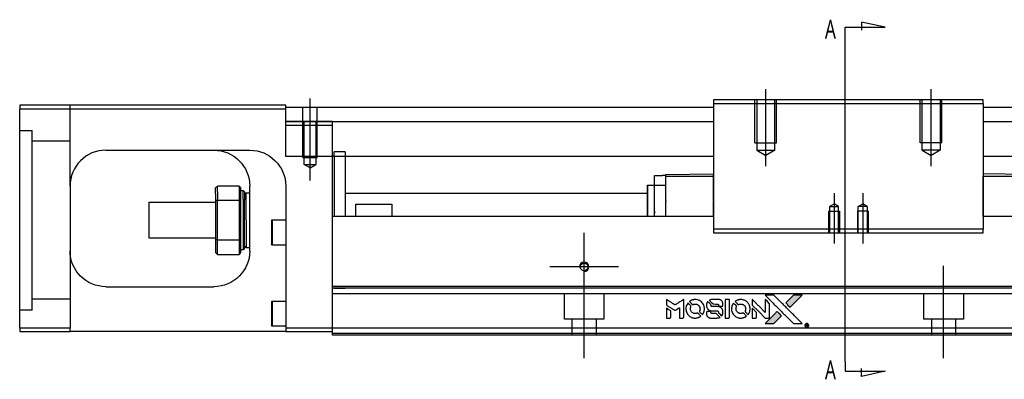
# Model space of a CAD drawing. Header units: millimetres. Extents: x -2774 to 3135, y -1571 to 860.
# Tile 24 of 39: x -835 to -562, y -1231 to -1131. Entities that reach past the tile are written whole.
import ezdxf
from ezdxf.lldxf.tags import DXFTag

# ---------------------------------------------------------------- set-up
doc = ezdxf.new("R2010")
doc.units = ezdxf.units.MM
doc.layers.get('0').update_dxf_attribs({"linetype": 'CONTINUOUS'})
doc.styles.add('CHN', font='Microsoft JhengHei.ttf')
tags = doc.linetypes.add('DASHED', pattern=[25.72, 12.86, -12.86]).pattern_tags.tags
tags[6:7] = [DXFTag(74, 4), DXFTag(75, 0), DXFTag(340, '0'), DXFTag(46, 0.0), DXFTag(50, 0.0), DXFTag(44, 0.0), DXFTag(45, 0.0)]
tags[4:5] = [DXFTag(74, 4), DXFTag(75, 0), DXFTag(340, '0'), DXFTag(46, 0.0), DXFTag(50, 0.0), DXFTag(44, 0.0), DXFTag(45, 0.0)]

# ---------------------------------------------------------------- blocks, each defined once
blk = doc.blocks.new('MosionX logo(完整正式版)')
h = blk.add_hatch(color=22)
h.dxf.hatch_style = 1
h.paths.add_polyline_path([(-1416, 1831), (-1517, 1831), (-1619, 1831), (-1707, 1742, 0.000288), (-1740, 1709, 0.000479), (-1769, 1680, 0.000013), (-1794, 1654, 0.197177), (-1794, 1654, 0.197497), (-1794, 1653, 0.00004), (-1779, 1638, 0.000834), (-1763, 1622, 0.000506), (-1744, 1603), (-1694, 1552), (-1555, 1692)])
h.paths.add_polyline_path([(-1892, 1355), (-1942, 1405, 0.000476), (-1962, 1424, 0.000789), (-1978, 1441, 0.000035), (-1993, 1455, 0.19758), (-1993, 1456, 0.198396), (-1994, 1455, 0.000019), (-2014, 1435, 0.000582), (-2036, 1413, 0.000351), (-2062, 1387, 0.000108), (-2174, 1275, 0.000692), (-2230, 1218, 0.000077), (-2269, 1179, 0.197527), (-2269, 1178, 0.410182), (-2269, 1177, 0.000493), (-2248, 1177, 0.002424), (-2219, 1177, 0.000529), (-2169, 1177), (-2070, 1177), (-1981, 1266)])
at = {"color": 22}
for points in [[(-2150, 1708, -0.000056), (-2089, 1647, -0.000021), (-2004, 1562, -0.000021), (-1911, 1469, -0.000025), (-1823, 1381), (-1619, 1177), (-1518, 1177), (-1417, 1177), (-1553, 1315, 0.000274), (-1619, 1381, 0.000123), (-1705, 1467, 0.000121), (-1797, 1559, 0.000165), (-1879, 1641), (-2068, 1831), (-2170, 1831), (-2272, 1831)], [(-1707, 1742, 0.000288), (-1740, 1709, 0.000479), (-1769, 1680, 0.000013), (-1794, 1654, 0.197177), (-1794, 1654, 0.197497), (-1794, 1653, 0.00004), (-1779, 1638, 0.000836), (-1763, 1622, 0.000505), (-1744, 1603), (-1694, 1552), (-1555, 1692), (-1416, 1831), (-1517, 1831), (-1619, 1831)], [(-4562, 1668), (-4562, 1603), (-4545, 1592, -0.000297), (-4534, 1586, -0.000037), (-4510, 1571, -0.000043), (-4482, 1554, -0.000036), (-4452, 1535, 0.000044), (-4422, 1517, 0.000063), (-4396, 1501, 0.000035), (-4374, 1488, 0.0009), (-4368, 1484), (-4360, 1479), (-4348, 1486, 0.001175), (-4342, 1490, 0.000208), (-4329, 1498, 0.000225), (-4315, 1506, 0.000203), (-4300, 1516, -0.000711), (-4286, 1525, -0.001119), (-4274, 1532, -0.000263), (-4263, 1539, -0.04589), (-4262, 1539, -0.519312), (-4261, 1539, -0.001914), (-4261, 1521, -0.003124), (-4260, 1493, -0.000285), (-4260, 1421), (-4260, 1303), (-4219, 1303, 0.001727), (-4189, 1303, 0.025279), (-4179, 1303, 0.073886), (-4173, 1305, 0.07426), (-4167, 1308, 0.03264), (-4166, 1310, 0.01784), (-4164, 1311, 0.017712), (-4163, 1313, 0.026854), (-4162, 1315), (-4160, 1319), (-4160, 1526), (-4159, 1733), (-4162, 1731, -0.004595), (-4163, 1730, -0.00016), (-4169, 1726, -0.000298), (-4177, 1722, -0.000208), (-4185, 1717, 0.000986), (-4210, 1701, 0.00025), (-4250, 1676, 0.000268), (-4292, 1650, 0.000436), (-4329, 1627, -0.002932), (-4341, 1619, -0.004718), (-4351, 1613, -0.001113), (-4360, 1608, -0.227179), (-4361, 1608, -0.045982), (-4362, 1608, -0.000145), (-4374, 1616, -0.000825), (-4387, 1624, -0.000517), (-4403, 1634, 0.000056), (-4458, 1668, 0.000289), (-4488, 1687, 0.000481), (-4511, 1701, 0.000418), (-4535, 1715), (-4562, 1732)], [(-4068, 1643, 0.064158), (-4094, 1594, 0.06356), (-4108, 1539, 0.064004), (-4107, 1483, 0.066747), (-4091, 1429, 0.04321), (-4073, 1396, 0.044737), (-4050, 1367, 0.044901), (-4021, 1342, 0.044184), (-3989, 1323, 0.026293), (-3965, 1313, 0.033344), (-3941, 1306, 0.033227), (-3917, 1303, 0.025815), (-3890, 1302, 0.023119), (-3864, 1304, 0.031044), (-3841, 1308, 0.031337), (-3819, 1315, 0.024258), (-3796, 1325, 0.015622), (-3788, 1329, 0.008495), (-3778, 1335, 0.008415), (-3769, 1341, 0.020814), (-3763, 1346), (-3760, 1348), (-3791, 1379, 0.002843), (-3814, 1403, 0.033917), (-3823, 1411, 0.087906), (-3831, 1414, 0.073302), (-3839, 1416, 0.022047), (-3843, 1415, 0.026465), (-3847, 1415, 0.022233), (-3851, 1414, 0.009985), (-3857, 1412, -0.039011), (-3876, 1407, -0.044398), (-3896, 1406, -0.045096), (-3915, 1408, -0.04265), (-3934, 1413, -0.071154), (-3961, 1428, -0.068827), (-3983, 1450, -0.068713), (-3998, 1476, -0.070507), (-4005, 1506, -0.028605), (-4006, 1519, -0.031418), (-4005, 1531, -0.031044), (-4002, 1544, -0.02668), (-3998, 1556, 0.038913), (-3996, 1564, 0.043732), (-3995, 1571, 0.047754), (-3995, 1578, 0.075756), (-3997, 1583, 0.07294), (-3999, 1586, 0.003456), (-4006, 1594, 0.005023), (-4017, 1605, 0.002422), (-4030, 1619, 0.000819), (-4042, 1631, 0.001349), (-4053, 1641, 0.0001), (-4062, 1650, 0.205335), (-4062, 1651, 0.219821), (-4063, 1650, 0.002494), (-4064, 1648, 0.007089), (-4066, 1646, 0.004494)], [(-3917, 1731, 0.024131), (-3935, 1728, 0.022344), (-3954, 1723, 0.021883), (-3972, 1717, 0.020884), (-3990, 1709, 0.010669), (-4000, 1703, 0.010389), (-4011, 1697, 0.010913), (-4020, 1692, 0.022227), (-4026, 1687), (-4029, 1685), (-3996, 1653, 0.002452), (-3984, 1640, 0.003628), (-3972, 1630, 0.001662), (-3963, 1621, 0.070159), (-3960, 1619, 0.047671), (-3958, 1618, 0.018624), (-3956, 1618, 0.017921), (-3953, 1617, 0.018804), (-3950, 1617, 0.018255), (-3946, 1617, 0.041312), (-3943, 1617, 0.037164), (-3939, 1618, 0.012342), (-3935, 1620, -0.015101), (-3924, 1624, -0.035998), (-3916, 1626, -0.033244), (-3907, 1627, -0.011249), (-3894, 1627, -0.004059), (-3883, 1627, -0.019693), (-3877, 1627, -0.027943), (-3872, 1626, -0.014411), (-3866, 1624, -0.033089), (-3851, 1619, -0.033887), (-3838, 1613, -0.034021), (-3825, 1604, -0.033942), (-3814, 1594, -0.02816), (-3804, 1582, -0.035032), (-3796, 1570, -0.035269), (-3790, 1557, -0.029196), (-3785, 1543, -0.037862), (-3782, 1526, -0.043657), (-3782, 1510, -0.043064), (-3784, 1494, -0.035184), (-3790, 1477, 0.033699), (-3792, 1470, 0.052815), (-3793, 1463, 0.059167), (-3793, 1456, 0.058972), (-3791, 1450, 0.059208), (-3788, 1445, 0.021125), (-3783, 1439, 0.008691), (-3773, 1429, 0.000851), (-3749, 1405, 0.001873), (-3736, 1393, 0.013884), (-3730, 1387, 0.022355), (-3726, 1385, 0.341453), (-3725, 1385, 0.073011), (-3722, 1388, 0.004587), (-3714, 1399, 0.00748), (-3707, 1411, 0.016837), (-3702, 1420, 0.028606), (-3692, 1443, 0.031352), (-3685, 1465, 0.031004), (-3681, 1489, 0.0268), (-3680, 1514, 0.026698), (-3681, 1541, 0.03002), (-3686, 1566, 0.030357), (-3693, 1590, 0.028554), (-3703, 1614, 0.062944), (-3732, 1658, 0.062206), (-3772, 1694, 0.062448), (-3819, 1719, 0.064355), (-3870, 1731, 0.017377), (-3880, 1731, 0.008369), (-3893, 1731, 0.008367), (-3907, 1731, 0.01757)], [(-3610, 1675, 0.023289), (-3616, 1665, 0.026845), (-3621, 1655, 0.026047), (-3626, 1644, 0.019751), (-3629, 1631, 0.013249), (-3631, 1624, 0.025169), (-3631, 1618, 0.016532), (-3632, 1611, 0.002937), (-3632, 1598, 0.003317), (-3632, 1586, 0.011808), (-3631, 1578, 0.01777), (-3631, 1572, 0.021476), (-3630, 1567, 0.04325), (-3623, 1544, 0.045753), (-3612, 1523, 0.04649), (-3598, 1505, 0.047672), (-3581, 1490, 0.025315), (-3573, 1485, 0.015208), (-3564, 1480, 0.01512), (-3554, 1476, 0.022488), (-3546, 1473, 0.027857), (-3532, 1469, 0.034138), (-3519, 1467, 0.014286), (-3499, 1467, 0.00124), (-3449, 1467, -0.00103), (-3418, 1467, -0.002552), (-3396, 1466, -0.001594), (-3379, 1466, -0.047676), (-3374, 1466, -0.085307), (-3367, 1463, -0.097789), (-3361, 1457, -0.085947), (-3357, 1450, -0.051339), (-3356, 1440, 0.014634), (-3355, 1436, 0.015028), (-3355, 1433, 0.014927), (-3354, 1430, 0.059415), (-3353, 1429, 0.070595), (-3351, 1425, 0.00028), (-3315, 1389, 0.000111), (-3279, 1352, 0.200239), (-3277, 1352, 0.268906), (-3276, 1352, 0.001866), (-3271, 1361, 0.007532), (-3267, 1370, 0.017818), (-3263, 1376, 0.013256), (-3261, 1383, 0.011636), (-3258, 1391, 0.011528), (-3256, 1399, 0.012303), (-3254, 1407, 0.0423), (-3252, 1419, 0.013657), (-3252, 1437, 0.013857), (-3252, 1455, 0.037428), (-3254, 1468, 0.014927), (-3256, 1477, 0.0122), (-3259, 1486, 0.012518), (-3262, 1494, 0.023062), (-3265, 1501, 0.065961), (-3281, 1525, 0.06055), (-3304, 1545, 0.059676), (-3331, 1559, 0.060497), (-3360, 1567, 0.025683), (-3367, 1567, 0.001528), (-3386, 1567, 0.002124), (-3410, 1568, 0.001173), (-3439, 1568, -0.000809), (-3490, 1568, -0.017164), (-3506, 1568, -0.063931), (-3514, 1570, -0.108429), (-3520, 1573, -0.052941), (-3523, 1577, -0.063675), (-3525, 1582, -0.050562), (-3526, 1587, -0.020337), (-3527, 1595, 0.009897), (-3528, 1599, 0.016482), (-3528, 1603, 0.019019), (-3529, 1606, 0.06043), (-3530, 1608, 0.076267), (-3533, 1613, 0.00054), (-3566, 1646, 0.000307), (-3601, 1680, 0.142594), (-3604, 1681, 0.232419), (-3604, 1681, 0.022995), (-3606, 1680, 0.024627), (-3608, 1678, 0.015407)], [(-3516, 1731, 0.018538), (-3522, 1730, 0.010695), (-3530, 1729, 0.01068), (-3538, 1727, 0.017678), (-3544, 1725, 0.013849), (-3551, 1722, 0.011814), (-3559, 1719, 0.004513), (-3566, 1716, 0.290035), (-3566, 1715, 0.196418), (-3566, 1714, 0.000124), (-3554, 1702, 0.001477), (-3540, 1688, 0.000898), (-3524, 1671), (-3481, 1629), (-3427, 1628, -0.001471), (-3387, 1628, -0.028714), (-3374, 1627, -0.097073), (-3367, 1625, -0.084199), (-3361, 1620, -0.042698), (-3359, 1616, -0.053912), (-3357, 1612, -0.051004), (-3356, 1608, -0.032967), (-3355, 1602, 0.00807), (-3355, 1600, 0.003023), (-3355, 1596, 0.002994), (-3355, 1592, 0.003629), (-3355, 1588), (-3354, 1579), (-3313, 1579, 0.001618), (-3293, 1579, 0.005206), (-3280, 1579, 0.00535), (-3271, 1579, 0.060675), (-3268, 1580, 0.048484), (-3266, 1581, 0.02389), (-3264, 1582, 0.022812), (-3261, 1584, 0.02462), (-3259, 1586, 0.061781), (-3255, 1591, 0.080179), (-3253, 1596, 0.048561), (-3252, 1604, 0.010021), (-3251, 1619, 0.016602), (-3252, 1638, 0.031409), (-3254, 1653, 0.036474), (-3258, 1666, 0.03439), (-3263, 1679, 0.065928), (-3277, 1699, 0.069066), (-3296, 1715, 0.065697), (-3319, 1725, 0.051559), (-3346, 1731, 0.020904), (-3360, 1731, 0.000451), (-3431, 1731, 0.000419), (-3502, 1732, 0.022759)], [(-3202, 1517), (-3202, 1303), (-3160, 1303), (-3118, 1303), (-3113, 1306, 0.071429), (-3109, 1309, 0.054799), (-3105, 1313, 0.053585), (-3102, 1318, 0.060698), (-3101, 1323, 0.033975), (-3100, 1332, 0.000112), (-3100, 1441, 0.000726), (-3100, 1548, 0.001084), (-3101, 1641), (-3102, 1732), (-3152, 1732), (-3202, 1732)], [(-3011, 1643, 0.018008), (-3017, 1634, 0.009842), (-3023, 1622, 0.009807), (-3030, 1610, 0.015716), (-3035, 1599, 0.048467), (-3047, 1561, 0.045841), (-3052, 1520, 0.046006), (-3049, 1479, 0.049638), (-3039, 1441, 0.064819), (-3012, 1391, 0.06695), (-2974, 1350, 0.066691), (-2926, 1320, 0.063505), (-2872, 1304, 0.03135), (-2858, 1302, 0.010439), (-2837, 1302, 0.010391), (-2817, 1302, 0.032408), (-2803, 1304, 0.015696), (-2787, 1307, 0.018095), (-2771, 1312, 0.018551), (-2757, 1317, 0.018352), (-2743, 1323, 0.015568), (-2733, 1328, 0.009832), (-2723, 1334, 0.009795), (-2713, 1341, 0.023727), (-2706, 1346), (-2703, 1348), (-2734, 1379, 0.001528), (-2751, 1397, 0.010022), (-2760, 1406, 0.019586), (-2766, 1411, 0.061865), (-2771, 1413, 0.055054), (-2777, 1415, 0.061607), (-2784, 1416, 0.048725), (-2792, 1415, 0.020221), (-2802, 1412, -0.017722), (-2813, 1409, -0.02685), (-2822, 1407, -0.02759), (-2832, 1406, -0.020233), (-2843, 1406, -0.04793), (-2864, 1409, -0.048386), (-2883, 1416, -0.047866), (-2901, 1426, -0.044964), (-2917, 1440, -0.04333), (-2931, 1457, -0.050921), (-2941, 1475, -0.051473), (-2946, 1495, -0.0459), (-2948, 1516, -0.019014), (-2948, 1526, -0.024114), (-2947, 1535, -0.025081), (-2945, 1544, -0.023892), (-2942, 1553, 0.008624), (-2939, 1560, 0.026486), (-2938, 1564, 0.035074), (-2937, 1568, 0.02756), (-2937, 1573, 0.087163), (-2939, 1580, 0.073291), (-2942, 1587, 0.028074), (-2951, 1596, 0.002594), (-2973, 1619), (-3005, 1651)], [(-2860, 1730, 0.023681), (-2878, 1728, 0.022402), (-2896, 1723, 0.021929), (-2914, 1717, 0.020503), (-2931, 1709, 0.013745), (-2941, 1704, 0.009767), (-2952, 1698, 0.009658), (-2962, 1691, 0.027804), (-2968, 1687), (-2971, 1685), (-2939, 1653, 0.002053), (-2924, 1638, 0.006738), (-2914, 1628, 0.007826), (-2907, 1622, 0.063909), (-2903, 1619, 0.061532), (-2897, 1617, 0.068674), (-2891, 1617, 0.052072), (-2885, 1618, 0.019648), (-2875, 1621, -0.018366), (-2864, 1624, -0.0288), (-2854, 1626, -0.029061), (-2844, 1627, -0.019155), (-2832, 1627, -0.053809), (-2807, 1624, -0.058833), (-2784, 1615, -0.058566), (-2764, 1601, -0.052525), (-2746, 1582, -0.044733), (-2737, 1566, -0.040573), (-2729, 1547, -0.041123), (-2725, 1529, -0.04951), (-2725, 1511, -0.017369), (-2725, 1502, -0.024255), (-2727, 1495, -0.023787), (-2729, 1487, -0.015798), (-2732, 1479, 0.010631), (-2734, 1474, 0.033653), (-2735, 1470, 0.037806), (-2736, 1467, 0.016307), (-2736, 1462, 0.068179), (-2734, 1453, 0.095747), (-2731, 1446, 0.033418), (-2722, 1436, 0.002133), (-2695, 1409, 0.001452), (-2680, 1395, 0.012393), (-2673, 1388, 0.020479), (-2668, 1385, 0.344362), (-2667, 1385, 0.074287), (-2663, 1388, 0.005454), (-2656, 1400, 0.008391), (-2649, 1412, 0.017097), (-2643, 1422, 0.027375), (-2635, 1442, 0.02835), (-2628, 1463, 0.027723), (-2624, 1485, 0.023913), (-2623, 1509, 0.027047), (-2623, 1537, 0.031685), (-2627, 1563, 0.032425), (-2634, 1588, 0.031013), (-2644, 1612, 0.037914), (-2661, 1641, 0.040153), (-2682, 1667, 0.039834), (-2707, 1688, 0.036173), (-2736, 1707, 0.040752), (-2765, 1719, 0.035885), (-2796, 1728, 0.035491), (-2828, 1731, 0.037615)], [(-2572, 1669), (-2572, 1604), (-2422, 1453), (-2271, 1303), (-2229, 1303, 0.0008), (-2202, 1303, 0.010795), (-2192, 1303, 0.030495), (-2186, 1304, 0.080372), (-2183, 1305, 0.03816), (-2179, 1308, 0.041799), (-2176, 1310, 0.042486), (-2174, 1314, 0.042078), (-2172, 1317, 0.099276), (-2170, 1322, 0.003302), (-2170, 1343, 0.002586), (-2170, 1380, 0.000204), (-2170, 1477), (-2170, 1633), (-2221, 1683), (-2271, 1733), (-2271, 1583), (-2272, 1433), (-2419, 1582, 0.000253), (-2476, 1639, 0.000412), (-2524, 1687, 0.000041), (-2567, 1730, 0.041338), (-2570, 1732), (-2572, 1734)], [(-4562, 1417), (-4562, 1303), (-4521, 1303, 0.000842), (-4494, 1303, 0.010591), (-4484, 1303, 0.028995), (-4479, 1303, 0.069543), (-4475, 1305, 0.051063), (-4471, 1307, 0.039932), (-4468, 1310, 0.039414), (-4465, 1314, 0.045845), (-4462, 1318, 0.094811), (-4461, 1322, 0.007124), (-4461, 1333, 0.004713), (-4461, 1352, 0.000534), (-4461, 1395), (-4461, 1469), (-4471, 1475, 0.000828), (-4502, 1494, 0.000879), (-4532, 1513, 0.000048), (-4561, 1530, 0.137596), (-4562, 1531, 0.413028), (-4562, 1530, 0.000016), (-4562, 1497, 0.000623), (-4562, 1460, 0.000374)], [(-3615, 1454, 0.065483), (-3620, 1451, 0.053271), (-3625, 1447, 0.052018), (-3628, 1443, 0.0556), (-3631, 1437, 0.036839), (-3632, 1434, 0.026922), (-3632, 1430, 0.016905), (-3633, 1424, 0.004317), (-3633, 1416, 0.016369), (-3632, 1397, 0.029936), (-3630, 1382, 0.03418), (-3627, 1369, 0.031327), (-3621, 1356, 0.046935), (-3612, 1340, 0.054053), (-3600, 1327, 0.053701), (-3585, 1317, 0.045364), (-3568, 1309, 0.032479), (-3552, 1305, 0.03386), (-3537, 1303, 0.013578), (-3512, 1303, 0.001155), (-3450, 1303, 0.000413), (-3396, 1303, 0.005008), (-3375, 1304, 0.013199), (-3364, 1304, 0.033956), (-3355, 1305, 0.013909), (-3347, 1308, 0.010864), (-3337, 1310, 0.010938), (-3329, 1313, 0.028702), (-3323, 1316), (-3318, 1318), (-3362, 1362), (-3405, 1406), (-3455, 1406, -0.001504), (-3477, 1406, -0.00328), (-3493, 1406, -0.001901), (-3506, 1406, -0.061333), (-3510, 1407, -0.063621), (-3514, 1409, -0.048633), (-3518, 1412, -0.046769), (-3522, 1415, -0.047961), (-3525, 1420, -0.02678), (-3526, 1424, -0.050957), (-3527, 1427, -0.029398), (-3528, 1431, -0.00401), (-3528, 1441), (-3529, 1456), (-3569, 1456, 0.001061), (-3593, 1456, 0.009147), (-3604, 1455, 0.020721), (-3611, 1455, 0.051619)], [(-2572, 1416), (-2572, 1303), (-2530, 1303), (-2488, 1303), (-2483, 1306, 0.03146), (-2480, 1308, 0.026444), (-2478, 1310, 0.026444), (-2476, 1312, 0.031457), (-2475, 1314), (-2472, 1319), (-2471, 1375), (-2471, 1431), (-2521, 1481, 0.000745), (-2540, 1499, 0.001228), (-2556, 1515, 0.000087), (-2571, 1529, 0.195134), (-2571, 1530, 0.412117), (-2572, 1529, 0.000048), (-2572, 1496, 0.00109), (-2572, 1460, 0.000653)], [(-2062, 1387, 0.000108), (-2174, 1275, 0.000692), (-2230, 1218, 0.000077), (-2269, 1179, 0.197527), (-2269, 1178, 0.410182), (-2269, 1177, 0.000493), (-2248, 1177, 0.002424), (-2219, 1177, 0.000529), (-2170, 1177), (-2070, 1177), (-1981, 1266), (-1892, 1355), (-1942, 1405, 0.000476), (-1962, 1424, 0.000789), (-1978, 1441, 0.000035), (-1993, 1455, 0.19758), (-1993, 1456, 0.198396), (-1994, 1455, 0.000019), (-2014, 1435, 0.000582), (-2036, 1413, 0.000351)], [(-1319, 1173, 0.082374), (-1332, 1167, 0.083404), (-1342, 1157, 0.082663), (-1349, 1145, 0.07897), (-1351, 1130, 0.084941), (-1349, 1114, 0.08953), (-1341, 1100, 0.090743), (-1329, 1090, 0.090193), (-1313, 1085, 0.10067), (-1296, 1085, 0.099454), (-1281, 1093, 0.097736), (-1269, 1106, 0.09365), (-1263, 1122, 0.07584), (-1263, 1135, 0.068415), (-1267, 1148, 0.068328), (-1274, 1159, 0.075277), (-1283, 1168, 0.059367), (-1291, 1172, 0.048986), (-1300, 1174, 0.048519), (-1310, 1174, 0.055347)], [(-1325, 1129), (-1325, 1104), (-1322, 1104), (-1319, 1104), (-1319, 1114), (-1319, 1125), (-1313, 1125), (-1306, 1126), (-1302, 1119, -0.003356), (-1300, 1116, -0.002757), (-1298, 1113, -0.002784), (-1296, 1110, -0.007382), (-1295, 1108, 0.019487), (-1294, 1105, 0.098302), (-1293, 1104, 0.116932), (-1291, 1104, 0.032798), (-1289, 1104), (-1285, 1104), (-1288, 1108, 0.005748), (-1289, 1111, 0.002522), (-1291, 1114, 0.002495), (-1293, 1117, 0.00334), (-1295, 1120), (-1299, 1126), (-1296, 1128, 0.066516), (-1292, 1130, 0.085926), (-1290, 1133, 0.082934), (-1289, 1137, 0.05747), (-1289, 1141, 0.023576), (-1289, 1144, 0.043538), (-1289, 1146, 0.050891), (-1290, 1148, 0.049897), (-1291, 1149, 0.067884), (-1295, 1152, 0.077412), (-1298, 1154, 0.049266), (-1304, 1154, 0.012208), (-1313, 1155), (-1325, 1155)], [(-1298, 1147, -0.120545), (-1296, 1144, -0.09136), (-1295, 1141, -0.087576), (-1296, 1137, -0.098026), (-1297, 1134, -0.079907), (-1299, 1133, -0.087697), (-1300, 1132, -0.041371), (-1303, 1132, -0.005557), (-1309, 1132), (-1319, 1131), (-1319, 1140), (-1319, 1149), (-1310, 1149, -0.007471), (-1305, 1149, -0.035301), (-1302, 1148, -0.060486), (-1300, 1148, -0.063546)]]:
    blk.add_lwpolyline(points, format="xyb", close=True, dxfattribs=at)

msp = doc.modelspace()

# ---------------------------------------------------------------- linework, layer by layer
at = {"color": 0}
for p, q in [((-605.84, -1133.27), (-594.69, -1133.27)), ((-605.84, -1135.91), (-605.84, -1133.27)), ((-594.69, -1133.27), (-601.28, -1131.84)), ((-601.28, -1131.84), (-601.28, -1134.07)), ((-605.84, -1226.4), (-605.84, -1135.91)), ((-580.17, -1167.79), (-580.17, -1167.79)), ((-605.84, -1226.4), (-605.84, -1229.03)), ((-605.84, -1229.03), (-594.69, -1229.03)), ((-601.28, -1230.47), (-601.28, -1228.24)), ((-594.69, -1229.03), (-601.28, -1230.47))]:
    msp.add_line(p, q, dxfattribs=at)
at = {"color": 0, "ltscale": 0.2}
for p, q in [((-627.94, -1171.92), (-627.94, -1150.48)), ((-581.94, -1171.92), (-581.94, -1150.48)), ((-754.69, -1175.89), (-754.69, -1153.07)), ((-608.94, -1179.48), (-608.94, -1193.48)), ((-600.94, -1179.48), (-600.94, -1193.48)), ((-678.44, -1209.5), (-678.44, -1190.45)), ((-668.92, -1199.98), (-687.97, -1199.98)), ((-678.44, -1225.39), (-678.44, -1199.64)), ((-578.44, -1225.39), (-578.44, -1199.64))]:
    msp.add_line(p, q, dxfattribs=at)
at = {"color": 0, "linetype": 'Continuous'}
for p, q in [((-835.44, -1154.98), (-835.44, -1155.98)), ((-761.44, -1154.98), (-835.44, -1154.98)), ((-761.44, -1155.98), (-761.44, -1154.98)), ((-761.44, -1155.48), (-642.44, -1155.48)), ((-642.44, -1153.48), (-642.44, -1154.48)), ((-567.44, -1153.48), (-642.44, -1153.48)), ((-642.44, -1154.48), (-567.44, -1154.48)), ((-642.44, -1154.48), (-642.44, -1189.48)), ((-567.44, -1154.48), (-567.44, -1153.48)), ((-567.44, -1154.48), (-567.44, -1189.48)), ((-567.44, -1155.48), (4.56, -1155.48)), ((-835.44, -1155.98), (-761.44, -1155.98)), ((-835.44, -1216.98), (-835.44, -1155.98)), ((-761.44, -1169.25), (-761.44, -1155.98)), ((-761.44, -1159.48), (-642.44, -1159.48)), ((-567.44, -1159.48), (4.56, -1159.48)), ((-811.44, -1167.48), (-771.44, -1167.48)), ((-642.44, -1169.25), (-761.44, -1169.25)), ((-748.44, -1184.98), (-748.44, -1169.25)), ((-747.94, -1169.25), (-747.94, -1185.98)), ((-744.94, -1169.25), (-744.94, -1185.98)), ((4.56, -1169.25), (-567.44, -1169.25)), ((-658.89, -1177.23), (-658.89, -1174.53)), ((-658.89, -1174.53), (-656.69, -1174.53)), ((-655.69, -1174.53), (-656.69, -1174.53)), ((-655.69, -1174.26), (-642.44, -1174.03)), ((-655.69, -1174.83), (-655.69, -1174.26)), ((-642.44, -1174.83), (-655.69, -1174.83)), ((-655.69, -1181.48), (-655.69, -1174.83)), ((-642.44, -1174.83), (-642.44, -1174.26)), ((-642.44, -1181.48), (-642.44, -1174.83)), ((-554.19, -1174.26), (-567.44, -1174.03)), ((-554.19, -1174.83), (-567.44, -1174.83)), ((-567.44, -1185.98), (-567.44, -1174.83)), ((-821.44, -1177.48), (-821.44, -1216.98)), ((-774.44, -1177.48), (-780.44, -1177.48)), ((-780.44, -1179.2), (-780.44, -1177.48)), ((-774.44, -1177.48), (-774.44, -1179.2)), ((-771.44, -1195.48), (-771.44, -1177.48)), ((-761.44, -1177.48), (-761.44, -1216.98)), ((-660.79, -1185.98), (-660.79, -1177.23)), ((-660.79, -1177.23), (-660.69, -1177.23)), ((-660.69, -1185.98), (-660.69, -1177.23)), ((-660.69, -1177.23), (-658.89, -1177.23)), ((-658.89, -1177.23), (-655.69, -1177.23)), ((-658.89, -1185.98), (-658.89, -1177.23)), ((-780.94, -1179.55), (-780.94, -1177.98)), ((-780.94, -1179.55), (-780.94, -1181.57)), ((-780.44, -1179.2), (-780.44, -1181.43)), ((-774.44, -1179.2), (-774.44, -1181.43)), ((-773.94, -1181.57), (-773.94, -1177.98)), ((-773.94, -1178.73), (-773.24, -1178.73)), ((-773.24, -1178.73), (-772.94, -1179.03)), ((-773.24, -1181.15), (-773.24, -1178.73)), ((-772.94, -1179.03), (-772.94, -1181.36)), ((-772.94, -1179.83), (-772.44, -1179.33)), ((-772.44, -1179.33), (-771.44, -1179.33)), ((-772.44, -1186.98), (-772.44, -1179.33)), ((-744.94, -1179.48), (-660.69, -1179.48)), ((-799.44, -1181.98), (-780.94, -1181.98)), ((-799.44, -1187.98), (-799.44, -1181.98)), ((-780.94, -1181.57), (-780.94, -1192.39)), ((-780.44, -1192.52), (-780.44, -1181.43)), ((-780.44, -1181.43), (-774.44, -1181.43)), ((-774.44, -1181.43), (-774.44, -1192.52)), ((-773.94, -1192.39), (-773.94, -1181.57)), ((-773.24, -1181.15), (-773.24, -1195.23)), ((-772.94, -1194.93), (-772.94, -1181.36)), ((-741.94, -1182.48), (-731.94, -1182.48)), ((-741.94, -1185.98), (-741.94, -1182.48)), ((-731.94, -1182.48), (-731.94, -1185.98)), ((-655.69, -1181.48), (-655.69, -1181.7)), ((-655.69, -1185.98), (-655.69, -1181.7)), ((-642.44, -1181.48), (-642.44, -1181.7)), ((-642.44, -1185.98), (-642.44, -1181.7)), ((-748.44, -1185.98), (-748.44, -1184.98)), ((-799.44, -1191.98), (-799.44, -1187.98)), ((-772.44, -1186.98), (-772.44, -1194.63)), ((-765.44, -1187.16), (-765.19, -1186.91)), ((-765.44, -1187.16), (-765.44, -1190.41)), ((-765.19, -1186.91), (-761.44, -1186.91)), ((-765.19, -1186.91), (-765.19, -1190.41)), ((-642.44, -1185.98), (-748.44, -1185.98)), ((-748.44, -1205.43), (-748.44, -1185.98)), ((-8.44, -1185.98), (-567.44, -1185.98)), ((-765.44, -1190.41), (-765.44, -1193.66)), ((-765.19, -1190.41), (-765.19, -1193.91)), ((-567.44, -1189.48), (-642.44, -1189.48)), ((-642.44, -1189.48), (-642.44, -1190.48)), ((-642.44, -1190.48), (-567.44, -1190.48)), ((-567.44, -1190.48), (-567.44, -1189.48)), ((-780.94, -1191.98), (-799.44, -1191.98)), ((-780.94, -1192.39), (-780.94, -1195.98)), ((-780.44, -1196.48), (-780.44, -1192.52)), ((-774.44, -1192.52), (-780.44, -1192.52)), ((-774.44, -1192.52), (-774.44, -1196.48)), ((-773.94, -1195.98), (-773.94, -1192.39)), ((-765.19, -1193.91), (-765.44, -1193.66)), ((-761.44, -1193.91), (-765.19, -1193.91)), ((-780.44, -1196.48), (-774.44, -1196.48)), ((-773.24, -1195.23), (-773.94, -1195.23)), ((-772.94, -1194.93), (-773.24, -1195.23)), ((-772.44, -1194.63), (-772.94, -1194.13)), ((-771.44, -1194.63), (-772.44, -1194.63)), ((-811.44, -1205.48), (-781.44, -1205.48)), ((-8.44, -1205.43), (-748.44, -1205.43)), ((-748.44, -1205.93), (-748.44, -1205.43)), ((-748.44, -1216.98), (-748.44, -1205.93)), ((-765.44, -1209.73), (-765.19, -1209.48)), ((-765.44, -1209.73), (-765.44, -1212.98)), ((-765.19, -1209.48), (-761.44, -1209.48)), ((-765.19, -1209.48), (-765.19, -1212.98)), ((-765.44, -1212.98), (-765.44, -1216.23)), ((-765.19, -1212.98), (-765.19, -1216.48)), ((-835.44, -1216.98), (-835.44, -1217.98)), ((-821.44, -1216.98), (-835.44, -1216.98)), ((-835.44, -1217.98), (-821.44, -1217.98)), ((-821.44, -1217.98), (-821.44, -1216.98)), ((-761.44, -1217.98), (-821.44, -1217.98)), ((-765.19, -1216.48), (-765.44, -1216.23)), ((-761.44, -1216.48), (-765.19, -1216.48)), ((-761.44, -1216.98), (-761.44, -1217.98)), ((-748.44, -1216.98), (-761.44, -1216.98)), ((-761.44, -1217.98), (-748.44, -1217.98)), ((-8.44, -1216.98), (-748.44, -1216.98)), ((-748.44, -1218.98), (-748.44, -1216.98)), ((-8.44, -1218.98), (-748.44, -1218.98))]:
    msp.add_line(p, q, dxfattribs=at)
at = {"color": 0, "linetype": 'DASHED', "ltscale": 0.3}
for p, q in [((-821.44, -1177.48), (-821.44, -1154.98)), ((-630.94, -1165.48), (-630.94, -1153.48)), ((-630.44, -1153.48), (-630.44, -1167.48)), ((-625.44, -1167.48), (-625.44, -1153.48)), ((-624.94, -1165.48), (-624.94, -1153.48)), ((-584.94, -1165.48), (-584.94, -1153.48)), ((-584.44, -1167.48), (-584.44, -1153.48)), ((-579.44, -1153.48), (-579.44, -1167.48)), ((-578.94, -1165.48), (-578.94, -1153.48)), ((-835.44, -1161.98), (-831.94, -1161.98)), ((-831.94, -1211.98), (-831.94, -1161.98)), ((-821.44, -1164.98), (-831.94, -1164.98)), ((-630.94, -1165.48), (-624.94, -1165.48)), ((-578.94, -1165.48), (-584.94, -1165.48)), ((-630.44, -1167.48), (-625.44, -1167.48)), ((-630.44, -1167.48), (-627.94, -1168.92)), ((-625.44, -1167.48), (-627.94, -1168.92)), ((-579.44, -1167.48), (-584.44, -1167.48)), ((-584.44, -1167.48), (-581.94, -1168.92)), ((-579.44, -1167.48), (-581.94, -1168.92)), ((-821.44, -1208.98), (-831.94, -1208.98))]:
    msp.add_line(p, q, dxfattribs=at)
at = {"color": 0, "linetype": 'DASHED', "ltscale": 0.2}
for p, q in [((-756.69, -1169.48), (-756.69, -1155.48)), ((-752.69, -1169.48), (-752.69, -1155.48)), ((-761.44, -1160.48), (-748.44, -1160.48)), ((-756.34, -1171.48), (-756.34, -1159.48)), ((-753.04, -1159.48), (-753.04, -1171.48)), ((-748.44, -1169.25), (-748.44, -1159.48)), ((-744.94, -1167.98), (-747.94, -1167.98)), ((-747.94, -1169.25), (-747.94, -1167.98)), ((-744.94, -1167.98), (-744.94, -1169.25)), ((-756.69, -1169.48), (-752.69, -1169.48)), ((-756.34, -1171.48), (-753.04, -1171.48)), ((-754.69, -1172.43), (-756.34, -1171.48)), ((-754.69, -1172.43), (-753.04, -1171.48))]:
    msp.add_line(p, q, dxfattribs=at)
at = {"color": 0, "linetype": 'DASHED'}
for p, q in [((-748.44, -1159.48), (-761.44, -1159.48)), ((-655.69, -1184.99), (-655.69, -1184.98)), ((-8.44, -1207.48), (-748.44, -1207.48)), ((-744.94, -1205.98), (-747.94, -1205.98)), ((-683.94, -1214.48), (-683.94, -1207.48)), ((-672.94, -1207.48), (-672.94, -1214.48)), ((-583.94, -1214.48), (-583.94, -1207.48)), ((-572.94, -1207.48), (-572.94, -1214.48)), ((-831.94, -1211.98), (-835.44, -1211.98)), ((-672.94, -1214.48), (-683.94, -1214.48)), ((-681.74, -1218.98), (-681.74, -1214.48)), ((-675.14, -1214.48), (-675.14, -1218.98)), ((-572.94, -1214.48), (-583.94, -1214.48)), ((-581.74, -1218.98), (-581.74, -1214.48)), ((-575.14, -1214.48), (-575.14, -1218.98)), ((-8.44, -1218.48), (-748.44, -1218.48))]:
    msp.add_line(p, q, dxfattribs=at)
at = {"color": 0, "linetype": 'DASHED', "ltscale": 0.1}
for p, q in [((-748.44, -1160.48), (-748.44, -1159.48)), ((-610.19, -1183.17), (-608.94, -1182.45)), ((-607.69, -1183.17), (-608.94, -1182.45)), ((-602.19, -1183.17), (-600.94, -1182.45)), ((-599.69, -1183.17), (-600.94, -1182.45)), ((-610.44, -1184.48), (-607.44, -1184.48)), ((-610.44, -1184.48), (-610.44, -1190.48)), ((-610.19, -1183.17), (-610.19, -1190.48)), ((-610.19, -1183.17), (-607.69, -1183.17)), ((-607.69, -1190.48), (-607.69, -1183.17)), ((-607.44, -1184.48), (-607.44, -1190.48)), ((-599.44, -1184.48), (-602.44, -1184.48)), ((-602.44, -1184.48), (-602.44, -1190.48)), ((-602.19, -1190.48), (-602.19, -1183.17)), ((-599.69, -1183.17), (-602.19, -1183.17)), ((-599.69, -1183.17), (-599.69, -1190.48)), ((-599.44, -1184.48), (-599.44, -1190.48))]:
    msp.add_line(p, q, dxfattribs=at)
at = {"color": 0, "linetype": 'Continuous'}
msp.add_circle((-678.44, -1199.98), 1.07, dxfattribs=at)
msp.add_arc((-811.44, -1177.48), 10, 90, 180, dxfattribs=at)
at = {"color": 0, "linetype": 'Continuous', "extrusion": (0, 0, -1)}
for centre, start, end in [((781.44, -1177.48), 90, 180), ((771.44, -1177.48), 90, 180), ((811.44, -1195.48), 270, 0), ((781.44, -1195.48), 180, 270)]:
    msp.add_arc(centre, 10, start, end, dxfattribs=at)
at = {"color": 0}
msp.add_arc((-678.44, -1199.98), 1.3, 270, 180, dxfattribs=at)
at = {"color": 0, "linetype": 'Continuous'}
for points, degree in [([(-816.44, -1168.82), (-816.48, -1168.84), (-816.51, -1168.86), (-816.54, -1168.87)], 3), ([(-780.44, -1177.48), (-780.61, -1177.65), (-780.78, -1177.81), (-780.94, -1177.98)], 3), ([(-774.44, -1177.48), (-774.28, -1177.65), (-774.11, -1177.81), (-773.94, -1177.98)], 3), ([(-780.44, -1181.43), (-780.61, -1181.48), (-780.78, -1181.52), (-780.94, -1181.57)], 3), ([(-773.94, -1181.57), (-774.11, -1181.52), (-774.28, -1181.48), (-774.44, -1181.43)], 3), ([(-658.89, -1184.48), (-658.89, -1184.98)], 1), ([(-780.44, -1192.52), (-780.61, -1192.48), (-780.78, -1192.43), (-780.94, -1192.39)], 3), ([(-773.94, -1192.39), (-774.11, -1192.43), (-774.28, -1192.48), (-774.44, -1192.52)], 3), ([(-780.94, -1195.98), (-780.78, -1196.15), (-780.61, -1196.31), (-780.44, -1196.48)], 3), ([(-773.94, -1195.98), (-774.11, -1196.15), (-774.28, -1196.31), (-774.44, -1196.48)], 3), ([(-8.44, -1205.93), (-748.44, -1205.93)], 1)]:
    msp.add_open_spline(points, degree=degree, dxfattribs=at)
msp.add_open_spline([(-820.88, -1174.16), (-820.97, -1174.42), (-821.1, -1174.86), (-821.21, -1175.3), (-821.24, -1175.48)], degree=3, knots=[0, 0, 0, 0, 0.596588, 1, 1, 1, 1], dxfattribs=at)

# ---------------------------------------------------------------- block references
at = {"xscale": 0.012, "yscale": 0.012, "zscale": 0.012}
msp.add_blockref('MosionX logo(完整正式版)', (-600.82, -1229.83), dxfattribs=at)

# ---------------------------------------------------------------- texts
at = {"color": 0, "style": 'CHN', "width": 0.7}
for p in [(-611.46, -1136.41), (-611.46, -1231.26)]:
    msp.add_text('A', height=5.25, dxfattribs=at).set_placement(p)

doc.saveas('drawing.dxf')
